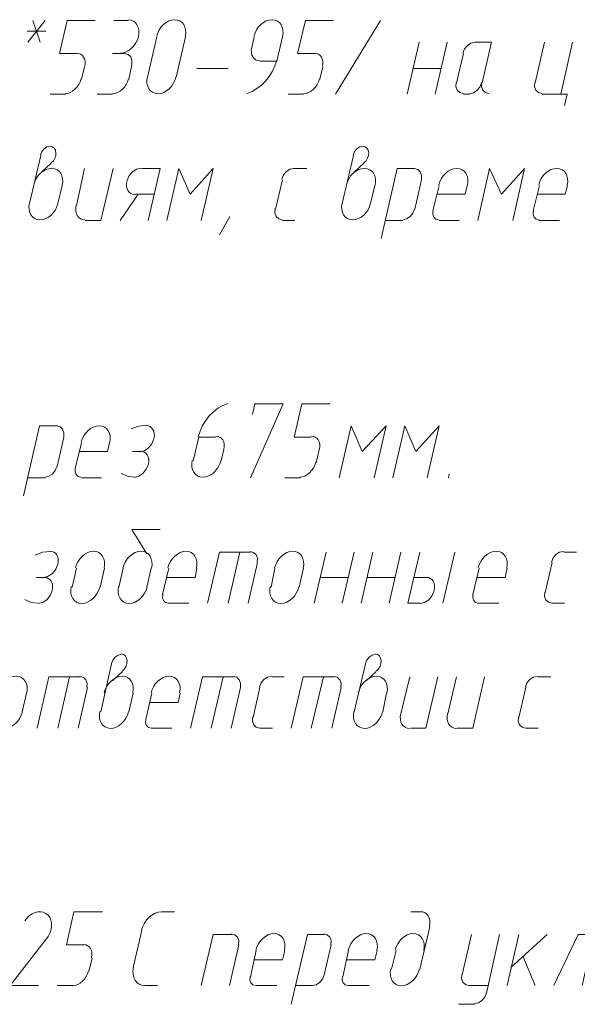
# Model space of a CAD drawing. Header units: millimetres. Extents: x 1527433 to 14789979, y -66543 to 11310.
# Tile 109 of 122: x 2014061 to 2015952, y -54748 to -51412. Entities that reach past the tile are written whole.
import ezdxf

# ---------------------------------------------------------------- set-up
doc = ezdxf.new("R2010")
doc.units = ezdxf.units.MM

msp = doc.modelspace()

# ---------------------------------------------------------------- linework, layer by layer
at = {"color": 7, "lineweight": 0}
for points in [[(2014402.226, -51525.232), (2014412.254, -51524.152), (2014422.097, -51520.921), (2014431.508, -51515.765), (2014440.241, -51508.911), (2014448.049, -51500.584), (2014454.687, -51491.011), (2014459.908, -51480.416), (2014463.465, -51469.028), (2014465.053, -51457.625), (2014464.625, -51446.991), (2014462.324, -51437.355), (2014458.294, -51428.944), (2014452.679, -51421.989), (2014445.622, -51416.718), (2014437.267, -51413.359), (2014427.757, -51412.142)], [(2014622.215, -51469.028), (2014623.803, -51457.625), (2014623.375, -51446.991), (2014621.074, -51437.355), (2014617.044, -51428.944), (2014611.429, -51421.989), (2014604.372, -51416.718), (2014596.017, -51413.359), (2014586.507, -51412.142), (2014576.479, -51413.222), (2014566.636, -51416.453), (2014557.225, -51421.608), (2014548.492, -51428.463), (2014540.684, -51436.79), (2014534.046, -51446.363), (2014528.826, -51456.957), (2014525.268, -51468.346)], [(2014952.415, -51469.028), (2014954.003, -51457.625), (2014953.575, -51446.991), (2014951.274, -51437.355), (2014947.244, -51428.944), (2014941.629, -51421.989), (2014934.572, -51416.718), (2014926.217, -51413.359), (2014916.707, -51412.142), (2014906.679, -51413.222), (2014896.836, -51416.453), (2014887.425, -51421.608), (2014878.692, -51428.463), (2014870.884, -51436.79), (2014864.246, -51446.363), (2014859.026, -51456.957), (2014855.468, -51468.346)], [(2014147.233, -51414.712), (2014087.967, -51488.795)], [(2014130.3, -51488.795), (2014104.9, -51414.712)], [(2014253.067, -51526.895), (2014195.917, -51526.895), (2014221.317, -51414.712), (2014316.567, -51414.712)], [(2014428.75, -51414.712), (2014380.067, -51414.712)], [(2015061.633, -51526.895), (2015002.367, -51526.895), (2015029.883, -51414.712), (2015125.133, -51414.712)], [(2015131.483, -51664.479), (2015283.883, -51414.712)], [(2014085.85, -51450.695), (2014149.35, -51450.695)], [(2014526.117, -51469.745), (2014494.367, -51607.329)], [(2014591.733, -51607.329), (2014623.483, -51469.745)], [(2014856.317, -51469.745), (2014847.85, -51507.845)], [(2014932.517, -51552.295), (2014951.567, -51469.745)], [(2014847.394, -51507), (2014846.052, -51515.948), (2014846.278, -51524.273), (2014847.963, -51531.798), (2014850.997, -51538.345), (2014855.272, -51543.737), (2014860.679, -51547.796), (2014867.11, -51550.344), (2014874.455, -51551.203)], [(2015374.9, -51664.479), (2015415.117, -51488.795)], [(2015470.15, -51664.479), (2015510.367, -51488.795)], [(2015603.967, -51488.875), (2015590.756, -51491.478), (2015578.785, -51499.153), (2015569.349, -51510.735), (2015563.742, -51525.062)], [(2015628.9, -51626.379), (2015660.65, -51488.795), (2015605.617, -51488.795)], [(2015840.567, -51488.795), (2015808.817, -51626.379)], [(2015895.6, -51664.479), (2015935.817, -51488.795)], [(2014281.04, -51570.073), (2014282.381, -51561.126), (2014282.155, -51552.801), (2014280.471, -51545.276), (2014277.437, -51538.729), (2014273.161, -51533.337), (2014267.754, -51529.278), (2014261.323, -51526.73), (2014253.978, -51525.87)], [(2014418.167, -51526.895), (2014375.833, -51526.895)], [(2014440.992, -51564.712), (2014441.515, -51550.264), (2014437.085, -51538.349), (2014428.49, -51530.181), (2014416.517, -51526.975)], [(2015087.49, -51570.073), (2015088.831, -51561.126), (2015088.605, -51552.801), (2015086.921, -51545.276), (2015083.887, -51538.729), (2015079.611, -51533.337), (2015074.204, -51529.278), (2015067.773, -51526.73), (2015060.428, -51525.87)], [(2015565.4, -51526.895), (2015542.117, -51626.379)], [(2014270, -51613.679), (2014280.583, -51571.345)], [(2014430.867, -51613.679), (2014441.45, -51564.995)], [(2014661.583, -51577.695), (2014767.417, -51577.695)], [(2014832.076, -51662.021), (2014849.112, -51655.234), (2014865.377, -51645.779), (2014880.613, -51633.946), (2014894.564, -51620.025), (2014906.972, -51604.304), (2014917.58, -51587.073), (2014926.132, -51568.62), (2014932.37, -51549.234)], [(2014875.367, -51552.295), (2014932.517, -51552.295)], [(2015078.567, -51613.679), (2015089.15, -51571.345)], [(2015396.067, -51577.695), (2015491.317, -51577.695)], [(2014214.629, -51662.864), (2014223.372, -51661.754), (2014231.986, -51658.742), (2014240.254, -51654.034), (2014247.958, -51647.833), (2014254.881, -51640.343), (2014260.804, -51631.767), (2014265.51, -51622.31), (2014268.781, -51612.175)], [(2014375.496, -51662.864), (2014384.238, -51661.754), (2014392.852, -51658.742), (2014401.12, -51654.034), (2014408.825, -51647.833), (2014415.747, -51640.343), (2014421.67, -51631.767), (2014426.376, -51622.31), (2014429.647, -51612.175)], [(2014493.518, -51605.93), (2014491.93, -51617.332), (2014492.358, -51627.966), (2014494.659, -51637.603), (2014498.689, -51646.013), (2014504.304, -51652.968), (2014511.361, -51658.239), (2014519.716, -51661.598), (2014529.226, -51662.815), (2014539.254, -51661.735), (2014549.097, -51658.504), (2014558.508, -51653.349), (2014567.241, -51646.495), (2014575.049, -51638.168), (2014581.687, -51628.594), (2014586.908, -51618), (2014590.465, -51606.611)], [(2015023.196, -51662.864), (2015031.938, -51661.754), (2015040.552, -51658.742), (2015048.821, -51654.034), (2015056.525, -51647.833), (2015063.447, -51640.343), (2015069.37, -51631.767), (2015074.076, -51622.31), (2015077.347, -51612.175)], [(2015540.458, -51624.545), (2015539.935, -51638.994), (2015544.365, -51650.909), (2015552.96, -51659.076), (2015564.933, -51662.283)], [(2015586.1, -51662.283), (2015599.311, -51659.68), (2015611.281, -51652.005), (2015620.717, -51640.422), (2015626.325, -51626.095)], [(2015627.242, -51624.545), (2015626.719, -51638.994), (2015631.148, -51650.909), (2015639.743, -51659.076), (2015651.717, -51662.283)], [(2015807.158, -51624.545), (2015806.635, -51638.994), (2015811.065, -51650.909), (2015819.66, -51659.076), (2015831.633, -51662.283)], [(2014164.167, -51664.479), (2014217.083, -51664.479)], [(2014322.917, -51664.479), (2014375.833, -51664.479)], [(2014970.617, -51664.479), (2015023.533, -51664.479)], [(2015565.4, -51664.479), (2015586.567, -51664.479)], [(2015832.1, -51664.479), (2015916.767, -51664.479), (2015908.3, -51702.579)], [(2014163.847, -51840.192), (2014153.151, -51842.606), (2014143.352, -51849.181), (2014135.516, -51858.929), (2014130.709, -51870.865)], [(2014167.774, -51897.686), (2014174.759, -51890.361), (2014179.917, -51881.719), (2014182.977, -51872.352), (2014183.671, -51862.85), (2014181.856, -51854.222), (2014177.791, -51847.339), (2014171.805, -51842.582), (2014164.228, -51840.335)], [(2015224.297, -51840.192), (2015213.601, -51842.606), (2015203.802, -51849.181), (2015195.966, -51858.929), (2015191.159, -51870.865)], [(2015228.224, -51897.686), (2015235.209, -51890.361), (2015240.367, -51881.719), (2015243.427, -51872.352), (2015244.121, -51862.85), (2015242.306, -51854.222), (2015238.241, -51847.339), (2015232.255, -51842.582), (2015224.678, -51840.335)], [(2014132.417, -51871.912), (2014094.317, -52034.895)], [(2015192.867, -51871.912), (2015154.767, -52034.895)], [(2014168.4, -51897.312), (2014134.533, -51929.062)], [(2015228.85, -51897.312), (2015194.983, -51929.062)], [(2014205.232, -51972.794), (2014206.82, -51961.392), (2014206.392, -51950.758), (2014204.091, -51941.121), (2014200.061, -51932.711), (2014194.446, -51925.756), (2014187.389, -51920.485), (2014179.034, -51917.126), (2014169.524, -51915.909), (2014159.496, -51916.989), (2014149.653, -51920.22), (2014140.242, -51925.375), (2014131.509, -51932.229), (2014123.701, -51940.556), (2014117.063, -51950.13), (2014111.842, -51960.724), (2014108.285, -51972.113)], [(2014280.583, -51916.362), (2014253.067, -52041.245)], [(2014282.7, -52092.045), (2014335.617, -52092.045), (2014377.95, -51916.362)], [(2014471.995, -51915.337), (2014456.579, -51918.911), (2014442.423, -51928.497), (2014431.069, -51942.661), (2014424.06, -51959.967), (2014422.719, -51968.914), (2014422.945, -51977.239), (2014424.629, -51984.764), (2014427.663, -51991.312), (2014431.939, -51996.704), (2014437.346, -52000.763), (2014443.777, -52003.311), (2014451.122, -52004.17)], [(2014536.7, -51916.362), (2014473.2, -51916.362)], [(2014536.7, -51916.362), (2014496.483, -52092.045)], [(2014676.4, -52092.045), (2014716.617, -51916.362), (2014638.3, -52003.145), (2014600.2, -51916.362), (2014559.983, -52092.045)], [(2014990.134, -51916.441), (2014976.923, -51919.044), (2014964.952, -51926.719), (2014955.516, -51938.302), (2014949.908, -51952.629)], [(2014991.783, -51916.362), (2015034.117, -51916.362)], [(2015265.682, -51972.794), (2015267.27, -51961.392), (2015266.842, -51950.758), (2015264.541, -51941.121), (2015260.511, -51932.711), (2015254.896, -51925.756), (2015247.839, -51920.485), (2015239.484, -51917.126), (2015229.974, -51915.909), (2015219.946, -51916.989), (2015210.103, -51920.22), (2015200.692, -51925.375), (2015191.959, -51932.229), (2015184.151, -51940.556), (2015177.513, -51950.13), (2015172.292, -51960.724), (2015168.735, -51972.113)], [(2015400.3, -51916.362), (2015341.033, -51916.362), (2015286, -52153.429)], [(2015423.125, -51954.179), (2015423.648, -51939.73), (2015419.219, -51927.815), (2015410.623, -51919.648), (2015398.65, -51916.441)], [(2015578.949, -51972.794), (2015580.537, -51961.392), (2015580.108, -51950.758), (2015577.808, -51941.121), (2015573.778, -51932.711), (2015568.163, -51925.756), (2015561.106, -51920.485), (2015552.751, -51917.126), (2015543.241, -51915.909), (2015533.212, -51916.989), (2015523.37, -51920.22), (2015513.959, -51925.375), (2015505.226, -51932.229), (2015497.417, -51940.556), (2015490.78, -51950.13), (2015485.559, -51960.724), (2015482.001, -51972.113)], [(2015732.617, -52092.045), (2015772.833, -51916.362), (2015694.517, -52003.145), (2015654.3, -51916.362), (2015614.083, -52092.045)], [(2015917.615, -51972.794), (2015919.203, -51961.392), (2015918.775, -51950.758), (2015916.474, -51941.121), (2015912.444, -51932.711), (2015906.829, -51925.756), (2015899.772, -51920.485), (2015891.417, -51917.126), (2015881.907, -51915.909), (2015871.879, -51916.989), (2015862.036, -51920.22), (2015852.625, -51925.375), (2015843.892, -51932.229), (2015836.084, -51940.556), (2015829.446, -51950.13), (2015824.226, -51960.724), (2015820.668, -51972.113)], [(2014189.567, -52034.895), (2014204.383, -51973.512)], [(2014951.567, -51954.462), (2014928.283, -52053.945)], [(2015250.017, -52034.895), (2015264.833, -51973.512)], [(2015400.3, -52053.945), (2015423.583, -51954.462)], [(2015482.85, -51973.512), (2015461.683, -52060.295)], [(2015571.75, -52003.145), (2015578.1, -51973.512)], [(2015823.633, -51973.512), (2015802.467, -52060.295)], [(2015910.417, -52003.145), (2015918.883, -51973.512)], [(2014401.233, -52092.045), (2014462.617, -52003.145)], [(2014452.033, -52003.145), (2014515.533, -52003.145)], [(2015571.75, -52003.145), (2015476.5, -52003.145)], [(2015910.417, -52003.145), (2015815.167, -52003.145)], [(2014093.468, -52033.496), (2014091.88, -52044.899), (2014092.308, -52055.533), (2014094.609, -52065.169), (2014098.639, -52073.58), (2014104.254, -52080.535), (2014111.311, -52085.806), (2014119.666, -52089.165), (2014129.176, -52090.382), (2014139.204, -52089.302), (2014149.047, -52086.071), (2014158.458, -52080.915), (2014167.191, -52074.061), (2014174.999, -52065.734), (2014181.637, -52056.161), (2014186.858, -52045.566), (2014190.415, -52034.178)], [(2014252.169, -52040.633), (2014250.612, -52050.75), (2014250.82, -52060.155), (2014252.674, -52068.648), (2014256.051, -52076.03), (2014260.829, -52082.099), (2014266.888, -52086.656), (2014274.106, -52089.5), (2014282.362, -52090.431)], [(2015153.918, -52033.496), (2015152.33, -52044.899), (2015152.758, -52055.533), (2015155.059, -52065.169), (2015159.089, -52073.58), (2015164.704, -52080.535), (2015171.761, -52085.806), (2015180.116, -52089.165), (2015189.626, -52090.382), (2015199.654, -52089.302), (2015209.497, -52086.071), (2015218.908, -52080.915), (2015227.641, -52074.061), (2015235.449, -52065.734), (2015242.087, -52056.161), (2015247.308, -52045.566), (2015250.865, -52034.178)], [(2014773.767, -52079.345), (2014737.783, -52140.729)], [(2014926.625, -52052.112), (2014926.102, -52066.56), (2014930.532, -52078.475), (2014939.127, -52086.643), (2014951.1, -52089.849)], [(2015359.617, -52089.849), (2015372.827, -52087.246), (2015384.798, -52079.571), (2015394.234, -52067.989), (2015399.842, -52053.662)], [(2015462.093, -52059.248), (2015461.381, -52071.182), (2015464.71, -52080.926), (2015471.471, -52087.493), (2015481.053, -52089.898)], [(2015802.876, -52059.248), (2015802.164, -52071.182), (2015805.493, -52080.926), (2015812.254, -52087.493), (2015821.836, -52089.898)], [(2014951.567, -52092.045), (2014993.9, -52092.045)], [(2015300.817, -52092.045), (2015360.083, -52092.045)], [(2015482.85, -52092.045), (2015550.583, -52092.045)], [(2015821.517, -52092.045), (2015891.367, -52092.045)], [(2014766.257, -52712.569), (2014749.221, -52719.357), (2014732.957, -52728.812), (2014717.72, -52740.644), (2014703.77, -52754.565), (2014691.362, -52770.286), (2014680.753, -52787.518), (2014672.201, -52805.971), (2014665.963, -52825.356)], [(2014843.617, -52964.112), (2014953.683, -52714.345), (2014858.433, -52714.345), (2014849.967, -52750.329)], [(2015048.933, -52826.529), (2014991.783, -52826.529), (2015017.183, -52714.345), (2015112.433, -52714.345)], [(2014187.45, -52788.429), (2014128.183, -52788.429), (2014073.15, -53025.495)], [(2014210.275, -52826.245), (2014210.798, -52811.797), (2014206.369, -52799.882), (2014197.773, -52791.714), (2014185.8, -52788.508)], [(2014366.099, -52844.861), (2014367.687, -52833.458), (2014367.258, -52822.824), (2014364.958, -52813.188), (2014360.928, -52804.778), (2014355.313, -52797.823), (2014348.256, -52792.551), (2014339.901, -52789.193), (2014330.391, -52787.975), (2014320.362, -52789.055), (2014310.52, -52792.286), (2014301.109, -52797.442), (2014292.376, -52804.296), (2014284.567, -52812.623), (2014277.93, -52822.196), (2014272.709, -52832.791), (2014269.151, -52844.18)], [(2014489.659, -52786.46), (2014464.422, -52789.368), (2014438.91, -52798.922)], [(2014468.055, -52876.237), (2014483.471, -52872.663), (2014497.627, -52863.076), (2014508.981, -52848.912), (2014515.99, -52831.607), (2014517.331, -52822.66), (2014517.105, -52814.335), (2014515.421, -52806.81), (2014512.387, -52800.262), (2014508.111, -52794.87), (2014502.704, -52790.811), (2014496.273, -52788.263), (2014488.928, -52787.404)], [(2015262.717, -52964.112), (2015302.933, -52788.429), (2015222.5, -52875.212), (2015184.4, -52788.429), (2015144.183, -52964.112)], [(2015442.633, -52964.112), (2015482.85, -52788.429), (2015404.533, -52875.212), (2015366.433, -52788.429), (2015326.217, -52964.112)], [(2014187.45, -52926.012), (2014210.733, -52826.529)], [(2014270, -52845.579), (2014248.833, -52932.362)], [(2014358.9, -52875.212), (2014365.25, -52845.579)], [(2014667.933, -52826.529), (2014648.883, -52906.962)], [(2014725.083, -52826.529), (2014667.933, -52826.529)], [(2014753.056, -52867.59), (2014754.398, -52858.643), (2014754.172, -52850.318), (2014752.488, -52842.793), (2014749.453, -52836.245), (2014745.178, -52830.853), (2014739.771, -52826.794), (2014733.34, -52824.246), (2014725.995, -52823.387)], [(2015076.906, -52867.59), (2015078.248, -52858.643), (2015078.022, -52850.318), (2015076.338, -52842.793), (2015073.303, -52836.245), (2015069.028, -52830.853), (2015063.621, -52826.794), (2015057.19, -52824.246), (2015049.845, -52823.387)], [(2014358.9, -52875.212), (2014263.65, -52875.212)], [(2014468.967, -52875.212), (2014443.567, -52875.212)], [(2014449.005, -52963.02), (2014464.421, -52959.447), (2014478.577, -52949.86), (2014489.931, -52935.696), (2014496.94, -52918.39), (2014498.281, -52909.443), (2014498.055, -52901.118), (2014496.371, -52893.593), (2014493.337, -52887.045), (2014489.061, -52881.653), (2014483.654, -52877.594), (2014477.223, -52875.046), (2014469.878, -52874.187)], [(2014744.133, -52906.962), (2014752.6, -52868.862)], [(2015065.867, -52913.312), (2015076.45, -52868.862)], [(2014645.918, -52905.563), (2014644.33, -52916.966), (2014644.758, -52927.6), (2014647.059, -52937.236), (2014651.089, -52945.646), (2014656.704, -52952.601), (2014663.761, -52957.873), (2014672.116, -52961.231), (2014681.626, -52962.449), (2014691.654, -52961.369), (2014701.497, -52958.138), (2014710.908, -52952.982), (2014719.641, -52946.128), (2014727.449, -52937.801), (2014734.087, -52928.227), (2014739.308, -52917.633), (2014742.865, -52906.244)], [(2015010.496, -52962.498), (2015019.238, -52961.387), (2015027.852, -52958.376), (2015036.121, -52953.667), (2015043.825, -52947.466), (2015050.747, -52939.976), (2015056.67, -52931.4), (2015061.376, -52921.943), (2015064.647, -52911.808)], [(2014146.767, -52961.916), (2014159.977, -52959.313), (2014171.948, -52951.638), (2014181.384, -52940.055), (2014186.992, -52925.729)], [(2014249.243, -52931.315), (2014248.531, -52943.249), (2014251.86, -52952.992), (2014258.62, -52959.56), (2014268.203, -52961.965)], [(2014087.967, -52964.112), (2014147.233, -52964.112)], [(2014270, -52964.112), (2014337.733, -52964.112)], [(2014404.628, -52949.305), (2014425.73, -52958.899), (2014449.618, -52961.85)], [(2014960.033, -52964.112), (2015012.95, -52964.112)], [(2015516.717, -52951.412), (2015514.6, -52964.112)], [(2014492.25, -53222.345), (2014441.45, -53139.795), (2014536.7, -53139.795)], [(2014163.693, -53214.027), (2014138.455, -53216.935), (2014112.943, -53226.489)], [(2014142.088, -53301.687), (2014157.505, -53298.113), (2014171.66, -53288.526), (2014183.014, -53274.362), (2014190.023, -53257.057), (2014191.365, -53248.11), (2014191.139, -53239.785), (2014189.454, -53232.26), (2014186.42, -53225.712), (2014182.145, -53220.32), (2014176.737, -53216.261), (2014170.307, -53213.713), (2014162.962, -53212.854)], [(2014347.049, -53270.311), (2014348.637, -53258.908), (2014348.208, -53248.274), (2014345.908, -53238.638), (2014341.878, -53230.228), (2014336.263, -53223.273), (2014329.206, -53218.001), (2014320.851, -53214.643), (2014311.341, -53213.425), (2014301.312, -53214.505), (2014291.47, -53217.736), (2014282.059, -53222.892), (2014273.326, -53229.746), (2014265.517, -53238.073), (2014258.88, -53247.646), (2014253.659, -53258.241), (2014250.101, -53269.63)], [(2014507.915, -53270.311), (2014509.503, -53258.908), (2014509.075, -53248.274), (2014506.774, -53238.638), (2014502.744, -53230.228), (2014497.129, -53223.273), (2014490.072, -53218.001), (2014481.717, -53214.643), (2014472.207, -53213.425), (2014462.179, -53214.505), (2014452.336, -53217.736), (2014442.925, -53222.892), (2014434.192, -53229.746), (2014426.384, -53238.073), (2014419.746, -53247.646), (2014414.526, -53258.241), (2014410.968, -53269.63)], [(2014660.315, -53270.311), (2014661.903, -53258.908), (2014661.475, -53248.274), (2014659.174, -53238.638), (2014655.144, -53230.228), (2014649.529, -53223.273), (2014642.472, -53218.001), (2014634.117, -53214.643), (2014624.607, -53213.425), (2014614.579, -53214.505), (2014604.736, -53217.736), (2014595.325, -53222.892), (2014586.592, -53229.746), (2014578.784, -53238.073), (2014572.146, -53247.646), (2014566.926, -53258.241), (2014563.368, -53269.63)], [(2014866.442, -53251.695), (2014866.965, -53237.247), (2014862.535, -53225.332), (2014853.94, -53217.164), (2014841.967, -53213.958)], [(2015022.265, -53270.311), (2015023.853, -53258.908), (2015023.425, -53248.274), (2015021.124, -53238.638), (2015017.094, -53230.228), (2015011.479, -53223.273), (2015004.422, -53218.001), (2014996.067, -53214.643), (2014986.557, -53213.425), (2014976.529, -53214.505), (2014966.686, -53217.736), (2014957.275, -53222.892), (2014948.542, -53229.746), (2014940.734, -53238.073), (2014934.096, -53247.646), (2014928.876, -53258.241), (2014925.318, -53269.63)], [(2015712.299, -53270.311), (2015713.887, -53258.908), (2015713.458, -53248.274), (2015711.158, -53238.638), (2015707.128, -53230.228), (2015701.513, -53223.273), (2015694.456, -53218.001), (2015686.101, -53214.643), (2015676.591, -53213.425), (2015666.562, -53214.505), (2015656.72, -53217.736), (2015647.309, -53222.892), (2015638.576, -53229.746), (2015630.767, -53238.073), (2015624.13, -53247.646), (2015618.909, -53258.241), (2015615.351, -53269.63)], [(2015904.534, -53213.958), (2015891.323, -53216.561), (2015879.352, -53224.236), (2015869.916, -53235.819), (2015864.308, -53250.145)], [(2014843.617, -53215.995), (2014737.783, -53215.995), (2014697.567, -53389.562)], [(2014807.633, -53215.995), (2014767.417, -53389.562)], [(2015059.517, -53389.562), (2015099.733, -53215.995)], [(2015154.767, -53389.562), (2015194.983, -53215.995)], [(2015218.267, -53389.562), (2015258.483, -53215.995)], [(2015313.517, -53389.562), (2015353.733, -53215.995)], [(2015417.233, -53215.995), (2015377.017, -53389.562)], [(2015535.767, -53215.995), (2015495.55, -53389.562)], [(2015906.183, -53215.995), (2015948.517, -53215.995)], [(2014253.067, -53271.029), (2014238.25, -53334.529)], [(2014333.5, -53334.529), (2014348.317, -53271.029)], [(2014411.817, -53271.029), (2014397, -53334.529)], [(2014492.25, -53334.529), (2014507.067, -53271.029)], [(2014566.333, -53271.029), (2014545.167, -53359.929)], [(2014655.233, -53302.779), (2014661.583, -53271.029)], [(2014835.15, -53389.562), (2014866.9, -53251.979)], [(2014926.167, -53271.029), (2014913.467, -53334.529)], [(2015008.717, -53334.529), (2015023.533, -53271.029)], [(2015618.317, -53271.029), (2015597.15, -53359.929)], [(2015707.217, -53302.779), (2015713.567, -53271.029)], [(2015865.967, -53251.979), (2015842.683, -53353.579)], [(2014145.117, -53302.779), (2014117.6, -53302.779)], [(2014123.038, -53390.587), (2014138.455, -53387.013), (2014152.61, -53377.426), (2014163.964, -53363.262), (2014170.973, -53345.957), (2014172.315, -53337.01), (2014172.089, -53328.685), (2014170.404, -53321.16), (2014167.37, -53314.612), (2014163.095, -53309.22), (2014157.687, -53305.161), (2014151.257, -53302.613), (2014143.912, -53301.754)], [(2014655.233, -53302.779), (2014557.867, -53302.779)], [(2015078.567, -53302.779), (2015175.933, -53302.779)], [(2015239.433, -53302.779), (2015334.683, -53302.779)], [(2015440.517, -53302.779), (2015398.183, -53302.779)], [(2015418.438, -53390.587), (2015433.855, -53387.013), (2015448.01, -53377.426), (2015459.364, -53363.262), (2015466.373, -53345.957), (2015467.715, -53337.01), (2015467.489, -53328.685), (2015465.804, -53321.16), (2015462.77, -53314.612), (2015458.495, -53309.22), (2015453.087, -53305.161), (2015446.657, -53302.613), (2015439.312, -53301.754)], [(2015707.217, -53302.779), (2015609.85, -53302.779)], [(2014235.285, -53333.13), (2014233.697, -53344.532), (2014234.125, -53355.166), (2014236.426, -53364.803), (2014240.456, -53373.213), (2014246.071, -53380.168), (2014253.128, -53385.439), (2014261.483, -53388.798), (2014270.993, -53390.015), (2014281.021, -53388.935), (2014290.864, -53385.704), (2014300.275, -53380.549), (2014309.008, -53373.695), (2014316.816, -53365.368), (2014323.454, -53355.794), (2014328.674, -53345.2), (2014332.232, -53333.811)], [(2014396.151, -53333.13), (2014394.564, -53344.532), (2014394.992, -53355.166), (2014397.292, -53364.803), (2014401.322, -53373.213), (2014406.937, -53380.168), (2014413.994, -53385.439), (2014422.349, -53388.798), (2014431.859, -53390.015), (2014441.888, -53388.935), (2014451.731, -53385.704), (2014461.141, -53380.549), (2014469.874, -53373.695), (2014477.683, -53365.368), (2014484.32, -53355.794), (2014489.541, -53345.2), (2014493.099, -53333.811)], [(2014910.501, -53333.13), (2014908.914, -53344.532), (2014909.342, -53355.166), (2014911.642, -53364.803), (2014915.672, -53373.213), (2014921.287, -53380.168), (2014928.344, -53385.439), (2014936.699, -53388.798), (2014946.209, -53390.015), (2014956.238, -53388.935), (2014966.081, -53385.704), (2014975.491, -53380.549), (2014984.224, -53373.695), (2014992.032, -53365.368), (2014998.67, -53355.794), (2015003.891, -53345.2), (2015007.449, -53333.811)], [(2014078.662, -53376.871), (2014099.763, -53386.466), (2014123.651, -53389.417)], [(2014545.576, -53358.882), (2014544.864, -53370.815), (2014548.193, -53380.559), (2014554.954, -53387.126), (2014564.536, -53389.531)], [(2015597.559, -53358.882), (2015596.847, -53370.815), (2015600.176, -53380.559), (2015606.937, -53387.126), (2015616.52, -53389.531)], [(2015841.025, -53351.745), (2015840.502, -53366.194), (2015844.932, -53378.109), (2015853.527, -53386.276), (2015865.5, -53389.483)], [(2014564.217, -53389.562), (2014634.067, -53389.562)], [(2015377.017, -53389.562), (2015419.35, -53389.562)], [(2015616.2, -53389.562), (2015686.05, -53389.562)], [(2015865.967, -53389.562), (2015908.3, -53389.562)], [(2014405.147, -53563.159), (2014394.451, -53565.573), (2014384.652, -53572.148), (2014376.816, -53581.896), (2014372.009, -53593.832)], [(2014409.074, -53618.536), (2014416.059, -53611.211), (2014421.217, -53602.569), (2014424.277, -53593.202), (2014424.971, -53583.7), (2014423.156, -53575.072), (2014419.091, -53568.189), (2014413.105, -53563.432), (2014405.528, -53561.185)], [(2015266.63, -53563.159), (2015255.934, -53565.573), (2015246.135, -53572.148), (2015238.299, -53581.896), (2015233.493, -53593.832)], [(2015270.557, -53618.536), (2015277.542, -53611.211), (2015282.7, -53602.569), (2015285.761, -53593.202), (2015286.454, -53583.7), (2015284.64, -53575.072), (2015280.574, -53568.189), (2015274.588, -53563.432), (2015267.011, -53561.185)], [(2014371.6, -53594.879), (2014335.617, -53757.862)], [(2015233.083, -53594.879), (2015194.983, -53757.862)], [(2014084.582, -53693.644), (2014086.17, -53682.242), (2014085.742, -53671.608), (2014083.441, -53661.971), (2014079.411, -53653.561), (2014073.796, -53646.606), (2014066.739, -53641.335), (2014058.384, -53637.976), (2014048.874, -53636.759), (2014038.846, -53637.839), (2014029.003, -53641.07), (2014019.592, -53646.225), (2014010.859, -53653.079), (2014003.051, -53661.406), (2013996.413, -53670.98), (2013991.192, -53681.574), (2013987.635, -53692.963)], [(2014267.883, -53639.329), (2014159.933, -53639.329), (2014119.717, -53812.895)], [(2014229.783, -53639.329), (2014189.567, -53812.895)], [(2014288.592, -53675.029), (2014289.115, -53660.58), (2014284.685, -53648.665), (2014276.09, -53640.498), (2014264.117, -53637.291)], [(2014444.415, -53693.644), (2014446.003, -53682.242), (2014445.575, -53671.608), (2014443.274, -53661.971), (2014439.244, -53653.561), (2014433.629, -53646.606), (2014426.572, -53641.335), (2014418.217, -53637.976), (2014408.707, -53636.759), (2014398.679, -53637.839), (2014388.836, -53641.07), (2014379.425, -53646.225), (2014370.692, -53653.079), (2014362.884, -53661.406), (2014356.246, -53670.98), (2014351.026, -53681.574), (2014347.468, -53692.963)], [(2014409.7, -53620.279), (2014375.833, -53652.029)], [(2014603.165, -53693.644), (2014604.753, -53682.242), (2014604.325, -53671.608), (2014602.024, -53661.971), (2014597.994, -53653.561), (2014592.379, -53646.606), (2014585.322, -53641.335), (2014576.967, -53637.976), (2014567.457, -53636.759), (2014557.429, -53637.839), (2014547.586, -53641.07), (2014538.175, -53646.225), (2014529.442, -53653.079), (2014521.634, -53661.406), (2014514.996, -53670.98), (2014509.776, -53681.574), (2014506.218, -53692.963)], [(2014788.583, -53639.329), (2014680.633, -53639.329), (2014640.417, -53812.895)], [(2014750.483, -53639.329), (2014710.267, -53812.895)], [(2014809.292, -53675.029), (2014809.815, -53660.58), (2014805.385, -53648.665), (2014796.79, -53640.498), (2014784.817, -53637.291)], [(2014913.934, -53637.291), (2014900.722, -53639.894), (2014888.752, -53647.569), (2014879.316, -53659.152), (2014873.708, -53673.479)], [(2014915.583, -53639.329), (2014957.917, -53639.329)], [(2015127.25, -53639.329), (2015021.417, -53639.329), (2014981.2, -53812.895)], [(2015091.267, -53639.329), (2015048.933, -53812.895)], [(2015150.075, -53675.029), (2015150.598, -53660.58), (2015146.169, -53648.665), (2015137.573, -53640.498), (2015125.6, -53637.291)], [(2015305.899, -53693.644), (2015307.487, -53682.242), (2015307.058, -53671.608), (2015304.758, -53661.971), (2015300.728, -53653.561), (2015295.113, -53646.606), (2015288.056, -53641.335), (2015279.701, -53637.976), (2015270.191, -53636.759), (2015260.162, -53637.839), (2015250.319, -53641.07), (2015240.909, -53646.225), (2015232.176, -53653.079), (2015224.367, -53661.406), (2015217.73, -53670.98), (2015212.509, -53681.574), (2015208.951, -53692.963)], [(2015269.067, -53620.279), (2015235.2, -53652.029)], [(2015383.367, -53639.329), (2015353.733, -53764.212)], [(2015385.483, -53812.895), (2015438.4, -53812.895), (2015478.617, -53639.329)], [(2015542.117, -53639.329), (2015512.483, -53764.212)], [(2015544.233, -53812.895), (2015597.15, -53812.895), (2015637.367, -53639.329)], [(2015815.634, -53637.291), (2015802.423, -53639.894), (2015790.452, -53647.569), (2015781.016, -53659.152), (2015775.408, -53673.479)], [(2015817.283, -53639.329), (2015861.733, -53639.329)], [(2014259.417, -53812.895), (2014291.167, -53675.312)], [(2014778, -53812.895), (2014809.75, -53675.312)], [(2014875.367, -53675.312), (2014852.083, -53776.912)], [(2015118.783, -53812.895), (2015150.533, -53675.312)], [(2015777.067, -53675.312), (2015753.783, -53776.912)], [(2014068.917, -53757.862), (2014083.733, -53694.362)], [(2014430.867, -53757.862), (2014445.683, -53694.362)], [(2014509.183, -53694.362), (2014488.017, -53783.262)], [(2014598.083, -53726.112), (2014604.433, -53694.362)], [(2015292.35, -53757.862), (2015305.05, -53694.362)], [(2014598.083, -53726.112), (2014500.717, -53726.112)], [(2013972.818, -53756.463), (2013971.23, -53767.866), (2013971.658, -53778.5), (2013973.959, -53788.136), (2013977.989, -53796.546), (2013983.604, -53803.501), (2013990.661, -53808.773), (2013999.016, -53812.131), (2014008.526, -53813.349), (2014018.554, -53812.269), (2014028.397, -53809.038), (2014037.808, -53803.882), (2014046.541, -53797.028), (2014054.349, -53788.701), (2014060.987, -53779.127), (2014066.208, -53768.533), (2014069.765, -53757.144)], [(2014332.651, -53756.463), (2014331.064, -53767.866), (2014331.492, -53778.5), (2014333.792, -53788.136), (2014337.822, -53796.546), (2014343.437, -53803.501), (2014350.494, -53808.773), (2014358.849, -53812.131), (2014368.359, -53813.349), (2014378.388, -53812.269), (2014388.231, -53809.038), (2014397.641, -53803.882), (2014406.374, -53797.028), (2014414.183, -53788.701), (2014420.82, -53779.127), (2014426.041, -53768.533), (2014429.599, -53757.144)], [(2014850.425, -53775.079), (2014849.902, -53789.527), (2014854.332, -53801.442), (2014862.927, -53809.61), (2014874.9, -53812.816)], [(2015194.135, -53756.463), (2015192.547, -53767.866), (2015192.975, -53778.5), (2015195.276, -53788.136), (2015199.306, -53796.546), (2015204.921, -53803.501), (2015211.978, -53808.773), (2015220.333, -53812.131), (2015229.843, -53813.349), (2015239.871, -53812.269), (2015249.714, -53809.038), (2015259.125, -53803.882), (2015267.858, -53797.028), (2015275.666, -53788.701), (2015282.304, -53779.127), (2015287.524, -53768.533), (2015291.082, -53757.144)], [(2015352.836, -53763.599), (2015351.278, -53773.716), (2015351.487, -53783.122), (2015353.34, -53791.615), (2015356.717, -53798.997), (2015361.496, -53805.066), (2015367.555, -53809.623), (2015374.773, -53812.467), (2015383.029, -53813.398)], [(2015511.586, -53763.599), (2015510.028, -53773.716), (2015510.237, -53783.122), (2015512.09, -53791.615), (2015515.467, -53798.997), (2015520.246, -53805.066), (2015526.305, -53809.623), (2015533.523, -53812.467), (2015541.779, -53813.398)], [(2015752.125, -53775.079), (2015751.602, -53789.527), (2015756.032, -53801.442), (2015764.627, -53809.61), (2015776.6, -53812.816)], [(2014488.426, -53782.215), (2014487.714, -53794.149), (2014491.043, -53803.892), (2014497.804, -53810.46), (2014507.386, -53812.865)], [(2014507.067, -53812.895), (2014576.917, -53812.895)], [(2014875.367, -53812.895), (2014917.7, -53812.895)], [(2015777.067, -53812.895), (2015819.4, -53812.895)], [(2014158.319, -54516.336), (2014163.636, -54505.372), (2014167.068, -54494.268), (2014168.647, -54483.306), (2014168.406, -54472.773), (2014166.375, -54462.951), (2014162.587, -54454.125), (2014157.073, -54446.579), (2014149.865, -54440.597), (2014141.388, -54436.626), (2014132.227, -54434.859), (2014122.651, -54435.205), (2014112.931, -54437.569), (2014103.334, -54441.86), (2014094.132, -54447.984), (2014085.594, -54455.848), (2014077.989, -54465.36)], [(2014278.467, -54547.379), (2014219.2, -54547.379), (2014244.6, -54435.195), (2014341.967, -54435.195)], [(2014541.484, -54435.264), (2014530.482, -54436.51), (2014519.672, -54440.124), (2014509.324, -54445.856), (2014499.711, -54453.456), (2014491.104, -54462.674), (2014483.773, -54473.259), (2014477.991, -54484.96), (2014474.027, -54497.528)], [(2014543.05, -54435.195), (2014585.383, -54435.195)], [(2015419.35, -54435.195), (2015387.6, -54435.195)], [(2015449.881, -54484.491), (2015451.438, -54474.374), (2015451.23, -54464.969), (2015449.376, -54456.475), (2015445.999, -54449.094), (2015441.221, -54443.025), (2015435.162, -54438.468), (2015427.944, -54435.624), (2015419.688, -54434.693)], [(2014475.317, -54498.695), (2014445.683, -54623.579)], [(2014780.117, -54511.395), (2014716.617, -54511.395), (2014676.4, -54684.962)], [(2014802.942, -54547.095), (2014803.465, -54532.647), (2014799.035, -54520.732), (2014790.44, -54512.564), (2014778.467, -54509.358)], [(2014958.765, -54565.711), (2014960.353, -54554.308), (2014959.925, -54543.674), (2014957.624, -54534.038), (2014953.594, -54525.628), (2014947.979, -54518.673), (2014940.922, -54513.401), (2014932.567, -54510.043), (2014923.057, -54508.825), (2014913.029, -54509.905), (2014903.186, -54513.136), (2014893.775, -54518.292), (2014885.042, -54525.146), (2014877.234, -54533.473), (2014870.596, -54543.046), (2014865.376, -54553.641), (2014861.818, -54565.03)], [(2015093.383, -54511.395), (2015036.233, -54511.395), (2014981.2, -54748.462)], [(2015116.208, -54547.095), (2015116.731, -54532.647), (2015112.302, -54520.732), (2015103.707, -54512.564), (2015091.734, -54509.358)], [(2015272.032, -54565.711), (2015273.62, -54554.308), (2015273.192, -54543.674), (2015270.891, -54534.038), (2015266.861, -54525.628), (2015261.246, -54518.673), (2015254.189, -54513.401), (2015245.834, -54510.043), (2015236.324, -54508.825), (2015226.296, -54509.905), (2015216.453, -54513.136), (2015207.042, -54518.292), (2015198.309, -54525.146), (2015190.501, -54533.473), (2015183.863, -54543.046), (2015178.642, -54553.641), (2015175.085, -54565.03)], [(2015430.782, -54565.711), (2015432.37, -54554.308), (2015431.942, -54543.674), (2015429.641, -54534.038), (2015425.611, -54525.628), (2015419.996, -54518.673), (2015412.939, -54513.401), (2015404.584, -54510.043), (2015395.074, -54508.825), (2015385.046, -54509.905), (2015375.203, -54513.136), (2015365.792, -54518.292), (2015357.059, -54525.146), (2015349.251, -54533.473), (2015342.613, -54543.046), (2015337.392, -54553.641), (2015333.835, -54565.03)], [(2015417.233, -54629.929), (2015451.1, -54485.995)], [(2015592.917, -54511.395), (2015561.167, -54648.979)], [(2015643.717, -54710.362), (2015688.167, -54511.395)], [(2015753.783, -54511.395), (2015713.567, -54684.962)], [(2015726.267, -54623.579), (2015849.033, -54511.395)], [(2015967.567, -54684.962), (2016007.783, -54511.395), (2015954.867, -54511.395), (2015872.317, -54684.962)], [(2014157.817, -54517.745), (2014028.7, -54684.962), (2014123.95, -54684.962)], [(2014304.323, -54590.557), (2014305.665, -54581.61), (2014305.439, -54573.285), (2014303.754, -54565.76), (2014300.72, -54559.212), (2014296.445, -54553.82), (2014291.037, -54549.761), (2014284.607, -54547.213), (2014277.262, -54546.354)], [(2014771.65, -54684.962), (2014803.4, -54547.379)], [(2015093.383, -54648.979), (2015116.667, -54547.379)], [(2014862.667, -54566.429), (2014843.617, -54655.329)], [(2014951.567, -54598.179), (2014960.033, -54566.429)], [(2015175.933, -54566.429), (2015156.883, -54655.329)], [(2015264.833, -54598.179), (2015273.3, -54566.429)], [(2015336.8, -54566.429), (2015321.983, -54629.929)], [(2014295.4, -54636.279), (2014305.983, -54591.829)], [(2014951.567, -54598.179), (2014856.317, -54598.179)], [(2015264.833, -54598.179), (2015169.583, -54598.179)], [(2015808.817, -54684.962), (2015766.483, -54585.479)], [(2014240.029, -54685.464), (2014248.772, -54684.354), (2014257.386, -54681.342), (2014265.654, -54676.634), (2014273.358, -54670.433), (2014280.281, -54662.943), (2014286.204, -54654.367), (2014290.91, -54644.91), (2014294.181, -54634.775)], [(2014446.51, -54622.412), (2014444.706, -54634.984), (2014445.117, -54646.699), (2014447.587, -54657.303), (2014451.959, -54666.548), (2014458.078, -54674.18), (2014465.787, -54679.949), (2014474.929, -54683.604), (2014485.35, -54684.893)], [(2015052.7, -54684.883), (2015065.911, -54682.28), (2015077.881, -54674.605), (2015087.317, -54663.022), (2015092.925, -54648.695)], [(2015319.018, -54628.53), (2015317.43, -54639.932), (2015317.858, -54650.566), (2015320.159, -54660.203), (2015324.189, -54668.613), (2015329.804, -54675.568), (2015336.861, -54680.839), (2015345.216, -54684.198), (2015354.726, -54685.415), (2015364.754, -54684.335), (2015374.597, -54681.104), (2015384.008, -54675.949), (2015392.741, -54669.095), (2015400.549, -54660.768), (2015407.187, -54651.194), (2015412.408, -54640.6), (2015415.965, -54629.211)], [(2015559.508, -54647.145), (2015558.985, -54661.594), (2015563.415, -54673.509), (2015572.01, -54681.676), (2015583.983, -54684.883)], [(2014841.909, -54654.282), (2014841.197, -54666.215), (2014844.526, -54675.959), (2014851.287, -54682.526), (2014860.87, -54684.931)], [(2015155.176, -54654.282), (2015154.464, -54666.215), (2015157.793, -54675.959), (2015164.554, -54682.526), (2015174.136, -54684.931)], [(2014187.45, -54684.962), (2014240.367, -54684.962)], [(2014485.9, -54684.962), (2014528.233, -54684.962)], [(2014862.667, -54684.962), (2014932.517, -54684.962)], [(2014996.017, -54684.962), (2015053.167, -54684.962)], [(2015175.933, -54684.962), (2015245.783, -54684.962)], [(2015584.45, -54684.962), (2015647.95, -54684.962)], [(2015603.033, -54746.266), (2015616.244, -54743.663), (2015628.215, -54735.988), (2015637.651, -54724.405), (2015643.258, -54710.079)], [(2015548.467, -54748.462), (2015603.5, -54748.462)]]:
    msp.add_lwpolyline(points, dxfattribs=at)

doc.saveas('drawing.dxf')
